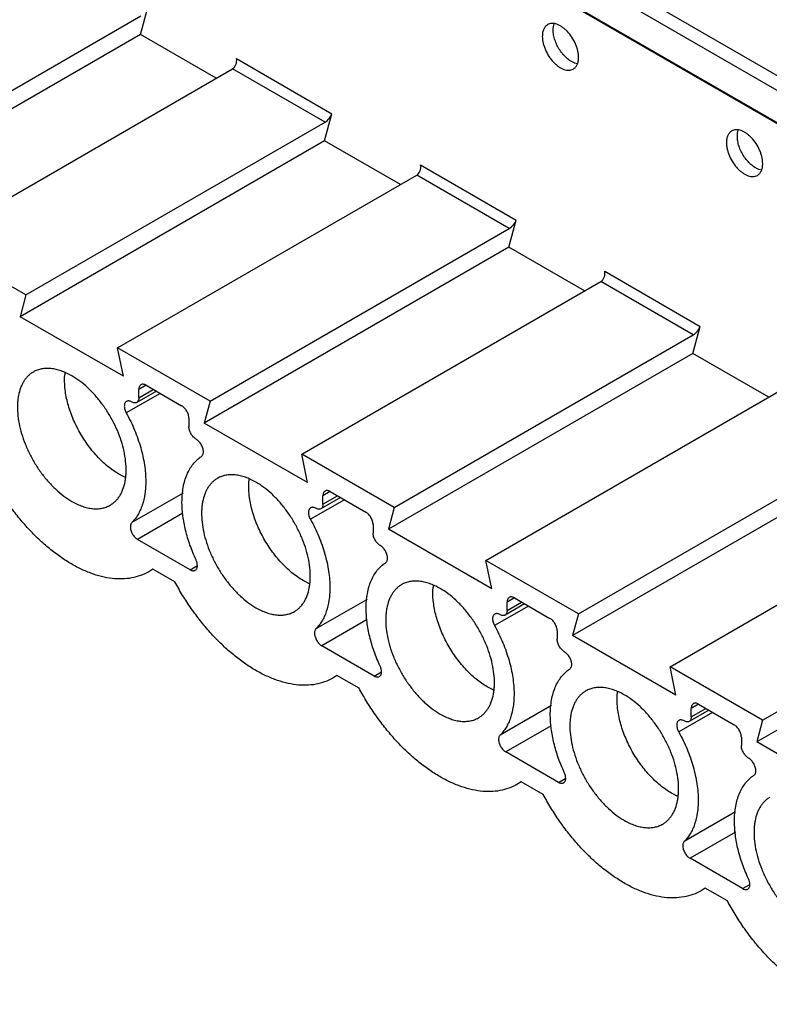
# Model space of a CAD drawing. Header units: inches. Extents: x 0 to 22, y 0 to 17.
# Tile 10 of 33: x 7.878 to 8.453, y 13.374 to 14.13. Entities that reach past the tile are written whole.
import ezdxf

# ---------------------------------------------------------------- set-up
doc = ezdxf.new("R2010")
doc.units = ezdxf.units.IN
doc.header["$LTSCALE"] = 1.21
doc.header["$MEASUREMENT"] = 0
doc.layers.get('0').update_dxf_attribs({"linetype": 'CONTINUOUS'})

msp = doc.modelspace()

# ---------------------------------------------------------------- linework, layer by layer
at = {"color": 7, "linetype": 'CONTINUOUS'}
for p, q in [((9.09427, 13.72054), (7.65222, 14.55316)), ((7.65639, 14.5395), (9.07061, 13.72295)), ((9.07061, 13.69804), (7.65639, 14.51459)), ((9.07061, 13.69723), (7.65639, 14.51378)), ((7.97028, 14.11879), (7.97587, 14.13967)), ((7.7409, 14.00047), (7.97058, 14.13308)), ((7.97028, 14.11879), (7.73643, 13.98377)), ((8.02844, 14.08521), (7.97028, 14.11879)), ((8.04402, 14.10032), (8.11729, 14.05801)), ((8.30598, 14.09633), (8.30361, 14.09695)), ((7.81129, 13.95983), (8.04096, 14.09244)), ((8.112, 14.05143), (8.04096, 14.09244)), ((8.1117, 14.03714), (8.11729, 14.05801)), ((7.88233, 13.91882), (8.112, 14.05143)), ((8.1117, 14.03714), (7.87785, 13.90212)), ((8.16986, 14.00355), (8.1117, 14.03714)), ((8.18544, 14.01866), (8.25871, 13.97636)), ((8.4474, 14.01467), (8.44503, 14.01529)), ((7.95272, 13.87818), (8.18239, 14.01078)), ((8.25342, 13.96977), (8.18239, 14.01078)), ((8.25312, 13.95548), (8.25871, 13.97636)), ((8.02375, 13.83716), (8.25342, 13.96977)), ((7.88233, 13.91882), (7.81129, 13.95983)), ((8.25312, 13.95548), (8.01927, 13.82046)), ((8.31128, 13.9219), (8.25312, 13.95548)), ((8.32686, 13.93701), (8.40013, 13.8947)), ((8.09414, 13.79652), (8.32381, 13.92913)), ((8.39484, 13.88812), (8.32381, 13.92913)), ((7.88233, 13.91882), (7.87785, 13.90212)), ((7.95719, 13.85631), (7.87785, 13.90212)), ((8.39454, 13.87383), (8.40013, 13.8947)), ((8.16517, 13.75551), (8.39484, 13.88812)), ((7.95719, 13.85631), (7.95272, 13.87818)), ((8.02375, 13.83716), (7.95272, 13.87818)), ((8.39454, 13.87383), (8.16069, 13.73881)), ((8.4527, 13.84024), (8.39454, 13.87383)), ((7.97457, 13.84948), (7.969, 13.84627)), ((7.969, 13.83984), (7.969, 13.84627)), ((7.969, 13.83984), (7.98014, 13.84627)), ((7.97457, 13.84948), (8.00189, 13.83371)), ((8.23556, 13.71487), (8.46523, 13.84748)), ((7.98543, 13.84322), (7.95936, 13.82817)), ((7.98245, 13.84494), (7.96737, 13.83624)), ((8.02375, 13.83716), (8.01927, 13.82046)), ((8.00746, 13.82407), (8.00746, 13.81764)), ((8.09861, 13.77465), (8.01927, 13.82046)), ((8.30659, 13.67385), (8.53626, 13.80646)), ((8.09861, 13.77465), (8.09414, 13.79652)), ((8.16517, 13.75551), (8.09414, 13.79652)), ((8.53596, 13.79217), (8.30211, 13.65715)), ((7.95868, 13.77865), (7.95371, 13.78117)), ((8.00297, 13.76669), (7.96355, 13.74393)), ((8.12387, 13.76328), (8.1088, 13.75458)), ((8.11599, 13.76783), (8.11043, 13.76461)), ((8.11043, 13.75819), (8.11043, 13.76461)), ((8.11043, 13.75819), (8.12156, 13.76461)), ((8.11599, 13.76783), (8.14331, 13.75206)), ((8.37698, 13.63321), (8.60665, 13.76582)), ((8.12685, 13.76156), (8.10079, 13.74651)), ((8.16517, 13.75551), (8.16069, 13.73881)), ((8.00288, 13.75122), (7.96804, 13.7311)), ((8.14888, 13.74241), (8.14888, 13.73598)), ((8.24003, 13.693), (8.16069, 13.73881)), ((8.00842, 13.70779), (7.96804, 13.7311)), ((8.44801, 13.5922), (8.67768, 13.72481)), ((8.00842, 13.70779), (8.01399, 13.71101)), ((8.30659, 13.67385), (8.23556, 13.71487)), ((8.24003, 13.693), (8.23556, 13.71487)), ((8.67738, 13.71052), (8.44354, 13.5755)), ((7.97977, 13.70826), (7.97657, 13.70622)), ((7.99669, 13.69849), (7.97977, 13.70826)), ((8.1001, 13.69699), (8.09513, 13.69952)), ((8.14439, 13.68503), (8.10497, 13.66227)), ((8.26827, 13.67991), (8.24221, 13.66486)), ((8.26529, 13.68163), (8.25022, 13.67293)), ((8.25741, 13.68617), (8.25185, 13.68296)), ((8.25185, 13.67653), (8.25185, 13.68296)), ((8.25185, 13.67653), (8.26298, 13.68296)), ((8.25742, 13.68617), (8.28473, 13.6704)), ((8.30659, 13.67385), (8.30211, 13.65715)), ((8.1443, 13.66957), (8.10946, 13.64945)), ((8.2903, 13.66076), (8.2903, 13.65433)), ((8.38146, 13.61134), (8.30211, 13.65715)), ((8.14984, 13.62614), (8.10946, 13.64945)), ((8.14984, 13.62614), (8.15541, 13.62935)), ((8.44801, 13.5922), (8.37698, 13.63321)), ((8.38146, 13.61134), (8.37698, 13.63321)), ((8.12119, 13.62661), (8.118, 13.62456)), ((8.13811, 13.61684), (8.12119, 13.62661)), ((8.24152, 13.61534), (8.23655, 13.61786)), ((8.39884, 13.60452), (8.39327, 13.60131)), ((8.39884, 13.60452), (8.42615, 13.58875)), ((8.28581, 13.60338), (8.24639, 13.58062)), ((8.40969, 13.59825), (8.38363, 13.5832)), ((8.40671, 13.59997), (8.39164, 13.59127)), ((8.39327, 13.59488), (8.39327, 13.60131)), ((8.39327, 13.59488), (8.4044, 13.60131)), ((8.44801, 13.5922), (8.44354, 13.5755)), ((8.28573, 13.58791), (8.25089, 13.56779)), ((8.43172, 13.5791), (8.43172, 13.57267)), ((8.52288, 13.52969), (8.44354, 13.5755)), ((8.29126, 13.54448), (8.25089, 13.56779)), ((8.26261, 13.54495), (8.25942, 13.54291)), ((8.27954, 13.53518), (8.26261, 13.54495)), ((8.29126, 13.54448), (8.29683, 13.5477)), ((8.38294, 13.53368), (8.37798, 13.53621)), ((8.42724, 13.52172), (8.38782, 13.49896)), ((8.42715, 13.50626), (8.39231, 13.48614)), ((8.43268, 13.46283), (8.39231, 13.48614)), ((8.40403, 13.4633), (8.40084, 13.46125)), ((8.42096, 13.45353), (8.40403, 13.4633)), ((8.43268, 13.46283), (8.43825, 13.46604))]:
    msp.add_line(p, q, dxfattribs=at)
for centre in [(7.95968, 13.85384), (8.1011, 13.77218), (8.24253, 13.69053), (8.38395, 13.60887)]:
    msp.add_arc(centre, 0.04772, 173.72637, 175.54472, dxfattribs=at)
for centre, major_axis, ratio, start_param, end_param in [((8.03985, 14.09791), (0.0013, 0.00591), 0.697896, -2.573393, -1.002596), ((8.11312, 14.0556), (0.0039, 0.00455), 0.410728, -2.279414, -0.708617), ((8.18127, 14.01625), (0.0013, 0.00591), 0.697896, -2.573393, -1.002596), ((8.25454, 13.97395), (0.0039, 0.00455), 0.410728, -2.279414, -0.708617), ((8.32269, 13.9346), (0.0013, 0.00591), 0.697896, -2.573393, -1.002596), ((8.39596, 13.89229), (0.0039, 0.00455), 0.410728, -2.279414, -0.708617)]:
    msp.add_ellipse(centre, major_axis=major_axis, ratio=ratio, start_param=start_param, end_param=end_param, dxfattribs=at)
for points, knots in [([(8.28295, 14.12642), (8.28262, 14.12623), (8.282, 14.1258), (8.28089, 14.1247), (8.27979, 14.12291), (8.27902, 14.1203), (8.27887, 14.1184), (8.27887, 14.11741)], [0, 0, 0, 0, 0.108128, 0.218287, 0.451305, 0.710842, 1, 1, 1, 1]), ([(8.30671, 14.10133), (8.30671, 14.10215), (8.3066, 14.10383), (8.30614, 14.10639), (8.3054, 14.10902), (8.30405, 14.11255), (8.30177, 14.11675), (8.29886, 14.12048), (8.29624, 14.12301), (8.29422, 14.12458), (8.29218, 14.12583), (8.29015, 14.12673), (8.28816, 14.12726), (8.28627, 14.1274), (8.2845, 14.12714), (8.28343, 14.1267), (8.28295, 14.12642)], [0, 0, 0, 0, 0.062299, 0.128752, 0.198441, 0.270446, 0.417446, 0.561674, 0.630308, 0.695421, 0.756397, 0.812865, 0.864782, 0.912585, 0.957173, 1, 1, 1, 1]), ([(8.28722, 14.12223), (8.28722, 14.12307), (8.28733, 14.1247), (8.28771, 14.12628), (8.28797, 14.12701)], [0, 0, 0, 0, 0.522245, 1, 1, 1, 1]), ([(8.30361, 14.09695), (8.30255, 14.09734), (8.30042, 14.09843), (8.29744, 14.10071), (8.29463, 14.1036), (8.29213, 14.10698), (8.29004, 14.11069), (8.28846, 14.11457), (8.28748, 14.11843), (8.28722, 14.121), (8.28722, 14.12223)], [0, 0, 0, 0, 0.106964, 0.225675, 0.353777, 0.487753, 0.623457, 0.75664, 0.883406, 1, 1, 1, 1]), ([(8.27887, 14.11741), (8.27887, 14.11659), (8.27898, 14.11491), (8.27944, 14.11235), (8.28018, 14.10972), (8.28153, 14.10619), (8.28381, 14.10199), (8.28672, 14.09826), (8.28934, 14.09573), (8.29135, 14.09416), (8.2934, 14.09291), (8.29543, 14.09201), (8.29741, 14.09148), (8.29931, 14.09134), (8.30108, 14.0916), (8.30215, 14.09204), (8.30263, 14.09232)], [0, 0, 0, 0, 0.062299, 0.128752, 0.198441, 0.270446, 0.417446, 0.561674, 0.630308, 0.695421, 0.756397, 0.812865, 0.864782, 0.912585, 0.957173, 1, 1, 1, 1]), ([(8.30263, 14.09232), (8.30295, 14.09251), (8.30357, 14.09294), (8.30469, 14.09404), (8.30579, 14.09583), (8.30655, 14.09844), (8.30671, 14.10034), (8.30671, 14.10133)], [0, 0, 0, 0, 0.108128, 0.218287, 0.451305, 0.710842, 1, 1, 1, 1]), ([(8.42437, 14.04476), (8.42404, 14.04458), (8.42342, 14.04414), (8.42231, 14.04305), (8.42121, 14.04125), (8.42044, 14.03864), (8.42029, 14.03675), (8.42029, 14.03575)], [0, 0, 0, 0, 0.108128, 0.218287, 0.451305, 0.710842, 1, 1, 1, 1]), ([(8.44813, 14.01968), (8.44813, 14.02049), (8.44802, 14.02218), (8.44756, 14.02474), (8.44682, 14.02737), (8.44547, 14.0309), (8.44319, 14.0351), (8.44028, 14.03883), (8.43766, 14.04136), (8.43565, 14.04293), (8.4336, 14.04418), (8.43157, 14.04508), (8.42958, 14.04561), (8.42769, 14.04575), (8.42592, 14.04549), (8.42485, 14.04504), (8.42437, 14.04476)], [0, 0, 0, 0, 0.062299, 0.128752, 0.198441, 0.270446, 0.417446, 0.561674, 0.630308, 0.695421, 0.756397, 0.812865, 0.864782, 0.912585, 0.957173, 1, 1, 1, 1]), ([(8.42864, 14.04057), (8.42864, 14.04142), (8.42875, 14.04304), (8.42913, 14.04463), (8.4294, 14.04535)], [0, 0, 0, 0, 0.522245, 1, 1, 1, 1]), ([(8.42029, 14.03575), (8.42029, 14.03494), (8.4204, 14.03325), (8.42086, 14.03069), (8.4216, 14.02806), (8.42295, 14.02453), (8.42523, 14.02033), (8.42814, 14.0166), (8.43076, 14.01407), (8.43277, 14.0125), (8.43482, 14.01125), (8.43685, 14.01035), (8.43884, 14.00983), (8.44073, 14.00968), (8.4425, 14.00994), (8.44357, 14.01039), (8.44405, 14.01067)], [0, 0, 0, 0, 0.062299, 0.128752, 0.198441, 0.270446, 0.417446, 0.561674, 0.630308, 0.695421, 0.756397, 0.812865, 0.864782, 0.912585, 0.957173, 1, 1, 1, 1]), ([(8.44503, 14.01529), (8.44397, 14.01568), (8.44184, 14.01678), (8.43886, 14.01905), (8.43605, 14.02194), (8.43355, 14.02533), (8.43146, 14.02904), (8.42989, 14.03292), (8.4289, 14.03678), (8.42864, 14.03934), (8.42864, 14.04057)], [0, 0, 0, 0, 0.106964, 0.225675, 0.353777, 0.487753, 0.623457, 0.75664, 0.883406, 1, 1, 1, 1]), ([(8.44405, 14.01067), (8.44438, 14.01085), (8.445, 14.01129), (8.44611, 14.01238), (8.44721, 14.01418), (8.44798, 14.01679), (8.44813, 14.01868), (8.44813, 14.01968)], [0, 0, 0, 0, 0.108128, 0.218287, 0.451305, 0.710842, 1, 1, 1, 1]), ([(7.91752, 13.85671), (7.91619, 13.85748), (7.91353, 13.85887), (7.90948, 13.86053), (7.90549, 13.86169), (7.90162, 13.86234), (7.89789, 13.86247), (7.89434, 13.86208), (7.89102, 13.86116), (7.88896, 13.86019), (7.88799, 13.85963)], [0, 0, 0, 0, 0.148405, 0.289406, 0.422759, 0.548692, 0.668026, 0.781938, 0.891986, 1, 1, 1, 1]), ([(7.88799, 13.85963), (7.88727, 13.85922), (7.88586, 13.85828), (7.88393, 13.8566), (7.88218, 13.85467), (7.88063, 13.85248), (7.87929, 13.85006), (7.87774, 13.84646), (7.87666, 13.84249), (7.87603, 13.83828), (7.87568, 13.83368), (7.87584, 13.82759), (7.87691, 13.82), (7.87885, 13.81218), (7.88161, 13.80428), (7.88514, 13.79646), (7.88937, 13.78891), (7.89419, 13.78177), (7.89951, 13.7752), (7.90522, 13.76934), (7.91119, 13.76432), (7.9154, 13.7615), (7.91752, 13.76028)], [0, 0, 0, 0, 0.021329, 0.042886, 0.064887, 0.087527, 0.110975, 0.135358, 0.18725, 0.214911, 0.243716, 0.304655, 0.369732, 0.438322, 0.509598, 0.582614, 0.656341, 0.729718, 0.801681, 0.871275, 0.937662, 1, 1, 1, 1]), ([(7.95371, 13.78117), (7.95224, 13.78202), (7.94929, 13.78391), (7.9435, 13.78831), (7.93659, 13.79493), (7.92916, 13.80415), (7.92381, 13.81271), (7.92014, 13.81994), (7.91775, 13.82547), (7.91574, 13.83104), (7.91364, 13.83832), (7.91202, 13.84714), (7.91185, 13.8542), (7.91211, 13.85754)], [0, 0, 0, 0, 0.056295, 0.11534, 0.240102, 0.371344, 0.505619, 0.572725, 0.639156, 0.704448, 0.768173, 0.889272, 1, 1, 1, 1]), ([(7.94705, 13.75735), (7.94778, 13.75777), (7.94918, 13.75871), (7.95111, 13.76038), (7.95286, 13.76232), (7.95441, 13.7645), (7.95576, 13.76692), (7.95731, 13.77053), (7.95838, 13.77449), (7.95901, 13.7787), (7.95936, 13.7833), (7.95921, 13.7894), (7.95813, 13.79698), (7.95619, 13.80481), (7.95343, 13.81271), (7.9499, 13.82052), (7.94568, 13.82808), (7.94085, 13.83522), (7.93553, 13.84178), (7.92983, 13.84764), (7.92386, 13.85267), (7.91964, 13.85548), (7.91752, 13.85671)], [0, 0, 0, 0, 0.021329, 0.042886, 0.064887, 0.087527, 0.110975, 0.135358, 0.18725, 0.214911, 0.243716, 0.304655, 0.369732, 0.438322, 0.509598, 0.582614, 0.656341, 0.729718, 0.801681, 0.871275, 0.937662, 1, 1, 1, 1]), ([(7.97064, 13.84987), (7.97038, 13.84972), (7.96989, 13.84932), (7.96937, 13.84847), (7.96907, 13.84743), (7.969, 13.84667), (7.969, 13.84627)], [0, 0, 0, 0, 0.217643, 0.450922, 0.710833, 1, 1, 1, 1]), ([(7.97457, 13.84948), (7.97423, 13.84968), (7.97354, 13.85001), (7.97248, 13.85027), (7.97149, 13.85024), (7.97089, 13.85002), (7.97064, 13.84987)], [0, 0, 0, 0, 0.289172, 0.549085, 0.782362, 1, 1, 1, 1]), ([(7.969, 13.83984), (7.969, 13.83944), (7.96894, 13.83868), (7.96864, 13.83764), (7.96812, 13.8368), (7.96763, 13.83639), (7.96737, 13.83624)], [0, 0, 0, 0, 0.289167, 0.549078, 0.782357, 1, 1, 1, 1]), ([(7.9595, 13.83702), (7.95924, 13.83687), (7.95875, 13.83646), (7.95824, 13.83561), (7.95793, 13.83457), (7.95787, 13.83381), (7.95787, 13.83341)], [0, 0, 0, 0, 0.217643, 0.450922, 0.710833, 1, 1, 1, 1]), ([(7.95787, 13.83341), (7.95787, 13.83299), (7.95794, 13.83212), (7.95834, 13.83033), (7.9589, 13.82901), (7.95936, 13.82817)], [0, 0, 0, 0, 0.228747, 0.475082, 1, 1, 1, 1]), ([(7.96344, 13.83663), (7.96309, 13.83683), (7.9624, 13.83715), (7.96135, 13.83741), (7.96036, 13.83738), (7.95976, 13.83717), (7.9595, 13.83702)], [0, 0, 0, 0, 0.289172, 0.549085, 0.782362, 1, 1, 1, 1]), ([(7.96737, 13.83624), (7.96711, 13.83609), (7.96652, 13.83587), (7.96553, 13.83584), (7.96447, 13.8361), (7.96378, 13.83643), (7.96344, 13.83663)], [0, 0, 0, 0, 0.217638, 0.450915, 0.710828, 1, 1, 1, 1]), ([(8.00746, 13.82407), (8.00746, 13.82451), (8.00738, 13.82542), (8.00706, 13.8268), (8.00654, 13.8282), (8.00585, 13.82957), (8.00502, 13.83085), (8.00406, 13.83199), (8.00302, 13.83296), (8.00227, 13.83349), (8.00189, 13.83371)], [0, 0, 0, 0, 0.113958, 0.237342, 0.367058, 0.499994, 0.63293, 0.762649, 0.886037, 1, 1, 1, 1]), ([(7.95936, 13.82817), (7.96055, 13.82602), (7.96279, 13.82167), (7.96674, 13.81287), (7.97064, 13.8018), (7.97313, 13.79062), (7.97414, 13.78195), (7.97431, 13.77776), (7.97431, 13.7757)], [0, 0, 0, 0, 0.133553, 0.266269, 0.525274, 0.771343, 0.888172, 1, 1, 1, 1]), ([(8.01303, 13.80799), (8.01265, 13.80821), (8.01189, 13.80874), (8.01086, 13.80971), (8.0099, 13.81086), (8.00906, 13.81214), (8.00838, 13.8135), (8.00786, 13.8149), (8.00754, 13.81628), (8.00746, 13.8172), (8.00746, 13.81764)], [0, 0, 0, 0, 0.113963, 0.237351, 0.36707, 0.500006, 0.632942, 0.762658, 0.886042, 1, 1, 1, 1]), ([(8.01859, 13.79835), (8.01859, 13.79879), (8.01851, 13.79971), (8.01819, 13.80109), (8.01768, 13.80249), (8.01699, 13.80385), (8.01615, 13.80513), (8.0152, 13.80628), (8.01416, 13.80725), (8.01341, 13.80777), (8.01303, 13.80799)], [0, 0, 0, 0, 0.113958, 0.237342, 0.367058, 0.499994, 0.63293, 0.762649, 0.886037, 1, 1, 1, 1]), ([(8.00215, 13.75963), (8.00215, 13.76159), (8.0023, 13.76541), (8.00302, 13.77097), (8.00422, 13.77615), (8.0059, 13.78091), (8.00803, 13.7852), (8.01062, 13.78899), (8.01362, 13.79224), (8.01591, 13.79404), (8.0171, 13.79483)], [0, 0, 0, 0, 0.147634, 0.288229, 0.421536, 0.547731, 0.667539, 0.781996, 0.892345, 1, 1, 1, 1]), ([(8.0171, 13.79483), (8.01734, 13.79499), (8.01779, 13.79541), (8.01826, 13.79623), (8.01854, 13.79724), (8.01859, 13.79797), (8.01859, 13.79835)], [0, 0, 0, 0, 0.21775, 0.451916, 0.71151, 1, 1, 1, 1]), ([(7.97658, 13.70621), (7.97457, 13.70505), (7.9703, 13.70307), (7.96338, 13.70122), (7.956, 13.7005), (7.94823, 13.7009), (7.94017, 13.70242), (7.93188, 13.70503), (7.92346, 13.70871), (7.91498, 13.7134), (7.90653, 13.71907), (7.8982, 13.72566), (7.89007, 13.73309), (7.88222, 13.7413), (7.87473, 13.7502), (7.86767, 13.75969), (7.86114, 13.76969), (7.85716, 13.77662), (7.85527, 13.78015)], [0, 0, 0, 0, 0.044693, 0.090296, 0.137595, 0.187271, 0.239818, 0.295531, 0.354545, 0.416843, 0.482293, 0.550656, 0.621611, 0.694758, 0.769657, 0.845858, 0.922855, 1, 1, 1, 1]), ([(8.05894, 13.77505), (8.05761, 13.77582), (8.05495, 13.77721), (8.0509, 13.77887), (8.04691, 13.78004), (8.04304, 13.78069), (8.03931, 13.78082), (8.03576, 13.78042), (8.03244, 13.7795), (8.03038, 13.77854), (8.02941, 13.77798)], [0, 0, 0, 0, 0.148405, 0.289406, 0.422759, 0.548692, 0.668026, 0.781938, 0.891986, 1, 1, 1, 1]), ([(7.97431, 13.7757), (7.97431, 13.77404), (7.9742, 13.77079), (7.97354, 13.7646), (7.9722, 13.75876), (7.97011, 13.75346), (7.96826, 13.7499), (7.96609, 13.7467), (7.96443, 13.7448), (7.96355, 13.74393)], [0, 0, 0, 0, 0.144622, 0.283436, 0.54278, 0.663986, 0.780138, 0.891888, 1, 1, 1, 1]), ([(8.02941, 13.77798), (8.02869, 13.77756), (8.02728, 13.77662), (8.02535, 13.77495), (8.02361, 13.77301), (8.02206, 13.77083), (8.02071, 13.76841), (8.01916, 13.7648), (8.01808, 13.76084), (8.01745, 13.75663), (8.0171, 13.75203), (8.01726, 13.74593), (8.01833, 13.73835), (8.02027, 13.73052), (8.02303, 13.72262), (8.02657, 13.71481), (8.03079, 13.70725), (8.03561, 13.70011), (8.04093, 13.69355), (8.04664, 13.68769), (8.05261, 13.68266), (8.05682, 13.67984), (8.05894, 13.67862)], [0, 0, 0, 0, 0.021329, 0.042886, 0.064887, 0.087527, 0.110975, 0.135358, 0.18725, 0.214911, 0.243716, 0.304655, 0.369732, 0.438322, 0.509598, 0.582614, 0.656341, 0.729718, 0.801681, 0.871275, 0.937662, 1, 1, 1, 1]), ([(8.09513, 13.69952), (8.09366, 13.70037), (8.09071, 13.70225), (8.08492, 13.70666), (8.07801, 13.71327), (8.07058, 13.72249), (8.06523, 13.73106), (8.06157, 13.73829), (8.05917, 13.74382), (8.05716, 13.74938), (8.05506, 13.75666), (8.05344, 13.76549), (8.05327, 13.77255), (8.05353, 13.77589)], [0, 0, 0, 0, 0.056295, 0.11534, 0.240102, 0.371344, 0.505619, 0.572725, 0.639156, 0.704448, 0.768173, 0.889272, 1, 1, 1, 1]), ([(8.08847, 13.6757), (8.0892, 13.67611), (8.0906, 13.67705), (8.09253, 13.67873), (8.09428, 13.68066), (8.09583, 13.68285), (8.09718, 13.68527), (8.09873, 13.68887), (8.0998, 13.69284), (8.10043, 13.69705), (8.10078, 13.70165), (8.10063, 13.70774), (8.09956, 13.71533), (8.09761, 13.72315), (8.09485, 13.73105), (8.09132, 13.73887), (8.0871, 13.74642), (8.08227, 13.75356), (8.07695, 13.76013), (8.07125, 13.76599), (8.06528, 13.77101), (8.06106, 13.77383), (8.05894, 13.77505)], [0, 0, 0, 0, 0.021329, 0.042886, 0.064887, 0.087527, 0.110975, 0.135358, 0.18725, 0.214911, 0.243716, 0.304655, 0.369732, 0.438322, 0.509598, 0.582614, 0.656341, 0.729718, 0.801681, 0.871275, 0.937662, 1, 1, 1, 1]), ([(8.11206, 13.76822), (8.1118, 13.76807), (8.11131, 13.76766), (8.11079, 13.76681), (8.11049, 13.76577), (8.11043, 13.76501), (8.11043, 13.76461)], [0, 0, 0, 0, 0.217643, 0.450922, 0.710833, 1, 1, 1, 1]), ([(8.11599, 13.76783), (8.11565, 13.76803), (8.11496, 13.76835), (8.11391, 13.76861), (8.11291, 13.76859), (8.11232, 13.76837), (8.11206, 13.76822)], [0, 0, 0, 0, 0.289172, 0.549085, 0.782362, 1, 1, 1, 1]), ([(7.91752, 13.76028), (7.91885, 13.75951), (7.92151, 13.75812), (7.92557, 13.75646), (7.92955, 13.75529), (7.93343, 13.75464), (7.93715, 13.75451), (7.9407, 13.75491), (7.94403, 13.75583), (7.94608, 13.75679), (7.94705, 13.75735)], [0, 0, 0, 0, 0.148405, 0.289406, 0.422759, 0.548692, 0.668026, 0.781938, 0.891986, 1, 1, 1, 1]), ([(8.01291, 13.71543), (8.0112, 13.71912), (8.00816, 13.72654), (8.00476, 13.73782), (8.00266, 13.74885), (8.00215, 13.75611), (8.00215, 13.75963)], [0, 0, 0, 0, 0.266441, 0.524396, 0.769953, 1, 1, 1, 1]), ([(8.10486, 13.75497), (8.10451, 13.75517), (8.10383, 13.7555), (8.10277, 13.75575), (8.10178, 13.75573), (8.10118, 13.75551), (8.10092, 13.75536)], [0, 0, 0, 0, 0.289172, 0.549085, 0.782362, 1, 1, 1, 1]), ([(8.11043, 13.75819), (8.11043, 13.75779), (8.11036, 13.75703), (8.11006, 13.75599), (8.10954, 13.75514), (8.10905, 13.75473), (8.1088, 13.75458)], [0, 0, 0, 0, 0.289167, 0.549078, 0.782357, 1, 1, 1, 1]), ([(8.10092, 13.75536), (8.10066, 13.75521), (8.10018, 13.7548), (8.09966, 13.75396), (8.09935, 13.75291), (8.09929, 13.75216), (8.09929, 13.75176)], [0, 0, 0, 0, 0.217643, 0.450922, 0.710833, 1, 1, 1, 1]), ([(8.09929, 13.75176), (8.09929, 13.75134), (8.09936, 13.75047), (8.09976, 13.74867), (8.10032, 13.74735), (8.10079, 13.74651)], [0, 0, 0, 0, 0.228747, 0.475082, 1, 1, 1, 1]), ([(8.1088, 13.75458), (8.10854, 13.75443), (8.10794, 13.75422), (8.10695, 13.75419), (8.10589, 13.75445), (8.1052, 13.75477), (8.10486, 13.75497)], [0, 0, 0, 0, 0.217638, 0.450915, 0.710828, 1, 1, 1, 1]), ([(8.14888, 13.74241), (8.14888, 13.74285), (8.1488, 13.74377), (8.14848, 13.74515), (8.14796, 13.74655), (8.14727, 13.74791), (8.14644, 13.74919), (8.14548, 13.75034), (8.14444, 13.75131), (8.14369, 13.75184), (8.14331, 13.75206)], [0, 0, 0, 0, 0.113958, 0.237342, 0.367058, 0.499994, 0.63293, 0.762649, 0.886037, 1, 1, 1, 1]), ([(7.96355, 13.74393), (7.96337, 13.74375), (7.96305, 13.74333), (7.96272, 13.74257), (7.96252, 13.7417), (7.96248, 13.74107), (7.96248, 13.74075)], [0, 0, 0, 0, 0.219652, 0.456899, 0.71649, 1, 1, 1, 1]), ([(7.96248, 13.74075), (7.96248, 13.74031), (7.96256, 13.73939), (7.96288, 13.73801), (7.96339, 13.73661), (7.96408, 13.73525), (7.96492, 13.73397), (7.96587, 13.73282), (7.96691, 13.73185), (7.96766, 13.73132), (7.96804, 13.7311)], [0, 0, 0, 0, 0.113958, 0.237342, 0.367058, 0.499994, 0.63293, 0.762649, 0.886037, 1, 1, 1, 1]), ([(8.10079, 13.74651), (8.10197, 13.74436), (8.10421, 13.74002), (8.10816, 13.73121), (8.11206, 13.72014), (8.11455, 13.70896), (8.11556, 13.7003), (8.11573, 13.6961), (8.11573, 13.69405)], [0, 0, 0, 0, 0.133553, 0.266269, 0.525274, 0.771343, 0.888172, 1, 1, 1, 1]), ([(8.15445, 13.72634), (8.15407, 13.72656), (8.15332, 13.72709), (8.15228, 13.72806), (8.15132, 13.7292), (8.15049, 13.73048), (8.1498, 13.73185), (8.14928, 13.73325), (8.14896, 13.73463), (8.14888, 13.73554), (8.14888, 13.73598)], [0, 0, 0, 0, 0.113963, 0.237351, 0.36707, 0.500006, 0.632942, 0.762658, 0.886042, 1, 1, 1, 1]), ([(8.16002, 13.7167), (8.16002, 13.71714), (8.15993, 13.71805), (8.15961, 13.71943), (8.1591, 13.72083), (8.15841, 13.7222), (8.15757, 13.72348), (8.15662, 13.72462), (8.15558, 13.72559), (8.15483, 13.72612), (8.15445, 13.72634)], [0, 0, 0, 0, 0.113958, 0.237342, 0.367058, 0.499994, 0.63293, 0.762649, 0.886037, 1, 1, 1, 1]), ([(8.01236, 13.7074), (8.01262, 13.70755), (8.0131, 13.70796), (8.01362, 13.70881), (8.01393, 13.70985), (8.01399, 13.71061), (8.01399, 13.71101)], [0, 0, 0, 0, 0.217643, 0.450922, 0.710833, 1, 1, 1, 1]), ([(8.01399, 13.71101), (8.01399, 13.71173), (8.01377, 13.71326), (8.01325, 13.7147), (8.01291, 13.71543)], [0, 0, 0, 0, 0.475462, 1, 1, 1, 1]), ([(8.14357, 13.67797), (8.14357, 13.67993), (8.14373, 13.68376), (8.14444, 13.68931), (8.14564, 13.6945), (8.14732, 13.69925), (8.14945, 13.70355), (8.15204, 13.70734), (8.15504, 13.71059), (8.15733, 13.71239), (8.15852, 13.71318)], [0, 0, 0, 0, 0.147634, 0.288229, 0.421536, 0.547731, 0.667539, 0.781996, 0.892345, 1, 1, 1, 1]), ([(8.15852, 13.71318), (8.15876, 13.71333), (8.15921, 13.71375), (8.15968, 13.71458), (8.15996, 13.71559), (8.16002, 13.71631), (8.16002, 13.7167)], [0, 0, 0, 0, 0.21775, 0.451916, 0.71151, 1, 1, 1, 1]), ([(8.00842, 13.70779), (8.00876, 13.70759), (8.00945, 13.70727), (8.01051, 13.70701), (8.0115, 13.70704), (8.0121, 13.70725), (8.01236, 13.7074)], [0, 0, 0, 0, 0.289172, 0.549085, 0.782362, 1, 1, 1, 1]), ([(8.118, 13.62455), (8.11599, 13.6234), (8.11172, 13.62141), (8.1048, 13.61956), (8.09742, 13.61884), (8.08966, 13.61925), (8.08159, 13.62077), (8.07331, 13.62338), (8.06488, 13.62705), (8.0564, 13.63175), (8.04796, 13.63742), (8.03962, 13.644), (8.03149, 13.65144), (8.02364, 13.65965), (8.01615, 13.66854), (8.0091, 13.67804), (8.00256, 13.68803), (7.99858, 13.69497), (7.99669, 13.69849)], [0, 0, 0, 0, 0.044693, 0.090296, 0.137595, 0.187271, 0.239818, 0.295531, 0.354545, 0.416843, 0.482293, 0.550656, 0.621611, 0.694758, 0.769657, 0.845858, 0.922855, 1, 1, 1, 1]), ([(8.17083, 13.69632), (8.17011, 13.69591), (8.1687, 13.69497), (8.16677, 13.69329), (8.16503, 13.69136), (8.16348, 13.68917), (8.16213, 13.68675), (8.16058, 13.68315), (8.15951, 13.67918), (8.15888, 13.67497), (8.15852, 13.67037), (8.15868, 13.66428), (8.15975, 13.65669), (8.16169, 13.64887), (8.16446, 13.64097), (8.16799, 13.63315), (8.17221, 13.6256), (8.17703, 13.61846), (8.18235, 13.61189), (8.18806, 13.60603), (8.19403, 13.60101), (8.19824, 13.59819), (8.20036, 13.59697)], [0, 0, 0, 0, 0.021329, 0.042886, 0.064887, 0.087527, 0.110975, 0.135358, 0.18725, 0.214911, 0.243716, 0.304655, 0.369732, 0.438322, 0.509598, 0.582614, 0.656341, 0.729718, 0.801681, 0.871275, 0.937662, 1, 1, 1, 1]), ([(8.20036, 13.6934), (8.19903, 13.69417), (8.19637, 13.69556), (8.19232, 13.69722), (8.18833, 13.69838), (8.18446, 13.69903), (8.18073, 13.69916), (8.17719, 13.69877), (8.17386, 13.69785), (8.1718, 13.69688), (8.17083, 13.69632)], [0, 0, 0, 0, 0.148405, 0.289406, 0.422759, 0.548692, 0.668026, 0.781938, 0.891986, 1, 1, 1, 1]), ([(8.11573, 13.69405), (8.11573, 13.69239), (8.11562, 13.68914), (8.11496, 13.68295), (8.11362, 13.67711), (8.11153, 13.6718), (8.10968, 13.66824), (8.10752, 13.66505), (8.10585, 13.66315), (8.10497, 13.66227)], [0, 0, 0, 0, 0.144622, 0.283436, 0.54278, 0.663986, 0.780138, 0.891888, 1, 1, 1, 1]), ([(8.23655, 13.61786), (8.23508, 13.61871), (8.23213, 13.6206), (8.22635, 13.625), (8.21943, 13.63162), (8.212, 13.64084), (8.20665, 13.6494), (8.20299, 13.65663), (8.20059, 13.66216), (8.19858, 13.66773), (8.19648, 13.67501), (8.19486, 13.68383), (8.19469, 13.69089), (8.19495, 13.69423)], [0, 0, 0, 0, 0.056295, 0.11534, 0.240102, 0.371344, 0.505619, 0.572725, 0.639156, 0.704448, 0.768173, 0.889272, 1, 1, 1, 1]), ([(8.22989, 13.59404), (8.23062, 13.59446), (8.23202, 13.5954), (8.23395, 13.59707), (8.2357, 13.59901), (8.23725, 13.60119), (8.2386, 13.60361), (8.24015, 13.60722), (8.24122, 13.61118), (8.24185, 13.61539), (8.24221, 13.61999), (8.24205, 13.62609), (8.24098, 13.63367), (8.23904, 13.6415), (8.23627, 13.6494), (8.23274, 13.65721), (8.22852, 13.66477), (8.2237, 13.67191), (8.21838, 13.67847), (8.21267, 13.68433), (8.2067, 13.68936), (8.20248, 13.69218), (8.20036, 13.6934)], [0, 0, 0, 0, 0.021329, 0.042886, 0.064887, 0.087527, 0.110975, 0.135358, 0.18725, 0.214911, 0.243716, 0.304655, 0.369732, 0.438322, 0.509598, 0.582614, 0.656341, 0.729718, 0.801681, 0.871275, 0.937662, 1, 1, 1, 1]), ([(8.25348, 13.68656), (8.25322, 13.68641), (8.25273, 13.68601), (8.25221, 13.68516), (8.25191, 13.68412), (8.25185, 13.68336), (8.25185, 13.68296)], [0, 0, 0, 0, 0.217643, 0.450922, 0.710833, 1, 1, 1, 1]), ([(8.25742, 13.68617), (8.25707, 13.68637), (8.25638, 13.6867), (8.25533, 13.68696), (8.25433, 13.68693), (8.25374, 13.68671), (8.25348, 13.68656)], [0, 0, 0, 0, 0.289172, 0.549085, 0.782362, 1, 1, 1, 1]), ([(8.05894, 13.67862), (8.06027, 13.67785), (8.06293, 13.67646), (8.06699, 13.6748), (8.07097, 13.67364), (8.07485, 13.67299), (8.07858, 13.67286), (8.08212, 13.67325), (8.08545, 13.67417), (8.0875, 13.67514), (8.08847, 13.6757)], [0, 0, 0, 0, 0.148405, 0.289406, 0.422759, 0.548692, 0.668026, 0.781938, 0.891986, 1, 1, 1, 1]), ([(8.15433, 13.63377), (8.15262, 13.63746), (8.14958, 13.64489), (8.14618, 13.65616), (8.14409, 13.66719), (8.14357, 13.67446), (8.14357, 13.67797)], [0, 0, 0, 0, 0.266441, 0.524396, 0.769953, 1, 1, 1, 1]), ([(8.24234, 13.67371), (8.24208, 13.67356), (8.2416, 13.67315), (8.24108, 13.6723), (8.24077, 13.67126), (8.24071, 13.6705), (8.24071, 13.6701)], [0, 0, 0, 0, 0.217643, 0.450922, 0.710833, 1, 1, 1, 1]), ([(8.24628, 13.67332), (8.24593, 13.67352), (8.24525, 13.67384), (8.24419, 13.6741), (8.2432, 13.67407), (8.2426, 13.67386), (8.24234, 13.67371)], [0, 0, 0, 0, 0.289172, 0.549085, 0.782362, 1, 1, 1, 1]), ([(8.25022, 13.67293), (8.24996, 13.67278), (8.24936, 13.67256), (8.24837, 13.67253), (8.24731, 13.67279), (8.24662, 13.67312), (8.24628, 13.67332)], [0, 0, 0, 0, 0.217638, 0.450915, 0.710828, 1, 1, 1, 1]), ([(8.25185, 13.67653), (8.25185, 13.67613), (8.25179, 13.67537), (8.25148, 13.67433), (8.25096, 13.67349), (8.25048, 13.67308), (8.25022, 13.67293)], [0, 0, 0, 0, 0.289167, 0.549078, 0.782357, 1, 1, 1, 1]), ([(8.24071, 13.6701), (8.24071, 13.66968), (8.24079, 13.66881), (8.24118, 13.66702), (8.24174, 13.6657), (8.24221, 13.66486)], [0, 0, 0, 0, 0.228747, 0.475082, 1, 1, 1, 1]), ([(8.24221, 13.66486), (8.24339, 13.66271), (8.24563, 13.65836), (8.24958, 13.64956), (8.25349, 13.63849), (8.25598, 13.62731), (8.25698, 13.61865), (8.25715, 13.61445), (8.25715, 13.61239)], [0, 0, 0, 0, 0.133553, 0.266269, 0.525274, 0.771343, 0.888172, 1, 1, 1, 1]), ([(8.2903, 13.66076), (8.2903, 13.6612), (8.29022, 13.66211), (8.2899, 13.66349), (8.28938, 13.66489), (8.2887, 13.66626), (8.28786, 13.66754), (8.2869, 13.66868), (8.28587, 13.66965), (8.28511, 13.67018), (8.28473, 13.6704)], [0, 0, 0, 0, 0.113958, 0.237342, 0.367058, 0.499994, 0.63293, 0.762649, 0.886037, 1, 1, 1, 1]), ([(8.10497, 13.66227), (8.1048, 13.66209), (8.10447, 13.66167), (8.10414, 13.66092), (8.10394, 13.66004), (8.1039, 13.65942), (8.1039, 13.65909)], [0, 0, 0, 0, 0.219652, 0.456899, 0.71649, 1, 1, 1, 1]), ([(8.1039, 13.65909), (8.1039, 13.65865), (8.10398, 13.65774), (8.1043, 13.65636), (8.10481, 13.65496), (8.1055, 13.65359), (8.10634, 13.65231), (8.10729, 13.65117), (8.10833, 13.6502), (8.10908, 13.64967), (8.10946, 13.64945)], [0, 0, 0, 0, 0.113958, 0.237342, 0.367058, 0.499994, 0.63293, 0.762649, 0.886037, 1, 1, 1, 1]), ([(8.29587, 13.64468), (8.29549, 13.6449), (8.29474, 13.64543), (8.2937, 13.6464), (8.29274, 13.64755), (8.29191, 13.64883), (8.29122, 13.65019), (8.2907, 13.65159), (8.29038, 13.65297), (8.2903, 13.65389), (8.2903, 13.65433)], [0, 0, 0, 0, 0.113963, 0.237351, 0.36707, 0.500006, 0.632942, 0.762658, 0.886042, 1, 1, 1, 1]), ([(8.30144, 13.63504), (8.30144, 13.63548), (8.30136, 13.6364), (8.30104, 13.63778), (8.30052, 13.63918), (8.29983, 13.64054), (8.29899, 13.64182), (8.29804, 13.64297), (8.297, 13.64394), (8.29625, 13.64446), (8.29587, 13.64468)], [0, 0, 0, 0, 0.113958, 0.237342, 0.367058, 0.499994, 0.63293, 0.762649, 0.886037, 1, 1, 1, 1]), ([(8.29994, 13.63152), (8.30018, 13.63168), (8.30063, 13.6321), (8.3011, 13.63293), (8.30138, 13.63393), (8.30144, 13.63466), (8.30144, 13.63504)], [0, 0, 0, 0, 0.21775, 0.451916, 0.71151, 1, 1, 1, 1]), ([(8.15378, 13.62575), (8.15404, 13.6259), (8.15452, 13.62631), (8.15504, 13.62715), (8.15535, 13.62819), (8.15541, 13.62895), (8.15541, 13.62935)], [0, 0, 0, 0, 0.217643, 0.450922, 0.710833, 1, 1, 1, 1]), ([(8.15541, 13.62935), (8.15541, 13.63008), (8.15519, 13.6316), (8.15467, 13.63305), (8.15433, 13.63377)], [0, 0, 0, 0, 0.475462, 1, 1, 1, 1]), ([(8.28499, 13.59632), (8.28499, 13.59828), (8.28515, 13.6021), (8.28587, 13.60766), (8.28706, 13.61284), (8.28874, 13.6176), (8.29087, 13.62189), (8.29346, 13.62568), (8.29647, 13.62893), (8.29875, 13.63073), (8.29994, 13.63152)], [0, 0, 0, 0, 0.147634, 0.288229, 0.421536, 0.547731, 0.667539, 0.781996, 0.892345, 1, 1, 1, 1]), ([(8.14984, 13.62614), (8.15019, 13.62594), (8.15087, 13.62561), (8.15193, 13.62535), (8.15292, 13.62538), (8.15352, 13.6256), (8.15378, 13.62575)], [0, 0, 0, 0, 0.289172, 0.549085, 0.782362, 1, 1, 1, 1]), ([(8.25942, 13.5429), (8.25742, 13.54174), (8.25315, 13.53976), (8.24623, 13.53791), (8.23884, 13.53719), (8.23108, 13.53759), (8.22301, 13.53911), (8.21473, 13.54172), (8.2063, 13.5454), (8.19783, 13.55009), (8.18938, 13.55576), (8.18104, 13.56235), (8.17291, 13.56978), (8.16506, 13.57799), (8.15757, 13.58689), (8.15052, 13.59638), (8.14398, 13.60638), (8.14, 13.61331), (8.13811, 13.61684)], [0, 0, 0, 0, 0.044693, 0.090296, 0.137595, 0.187271, 0.239818, 0.295531, 0.354545, 0.416843, 0.482293, 0.550656, 0.621611, 0.694758, 0.769657, 0.845858, 0.922855, 1, 1, 1, 1]), ([(8.25715, 13.61239), (8.25715, 13.61073), (8.25705, 13.60748), (8.25638, 13.60129), (8.25504, 13.59545), (8.25296, 13.59015), (8.2511, 13.58659), (8.24894, 13.58339), (8.24727, 13.58149), (8.24639, 13.58062)], [0, 0, 0, 0, 0.144622, 0.283436, 0.54278, 0.663986, 0.780138, 0.891888, 1, 1, 1, 1]), ([(8.31226, 13.61467), (8.31153, 13.61425), (8.31012, 13.61331), (8.30819, 13.61164), (8.30645, 13.6097), (8.3049, 13.60752), (8.30355, 13.6051), (8.302, 13.60149), (8.30093, 13.59753), (8.3003, 13.59332), (8.29994, 13.58872), (8.3001, 13.58262), (8.30117, 13.57504), (8.30311, 13.56721), (8.30588, 13.55931), (8.30941, 13.5515), (8.31363, 13.54394), (8.31845, 13.5368), (8.32377, 13.53024), (8.32948, 13.52438), (8.33545, 13.51935), (8.33966, 13.51654), (8.34179, 13.51531)], [0, 0, 0, 0, 0.021329, 0.042886, 0.064887, 0.087527, 0.110975, 0.135358, 0.18725, 0.214911, 0.243716, 0.304655, 0.369732, 0.438322, 0.509598, 0.582614, 0.656341, 0.729718, 0.801681, 0.871275, 0.937662, 1, 1, 1, 1]), ([(8.34179, 13.61174), (8.34045, 13.61251), (8.3378, 13.6139), (8.33374, 13.61556), (8.32975, 13.61673), (8.32588, 13.61738), (8.32215, 13.61751), (8.31861, 13.61711), (8.31528, 13.61619), (8.31322, 13.61523), (8.31226, 13.61467)], [0, 0, 0, 0, 0.148405, 0.289406, 0.422759, 0.548692, 0.668026, 0.781938, 0.891986, 1, 1, 1, 1]), ([(8.37798, 13.53621), (8.3765, 13.53706), (8.37356, 13.53894), (8.36777, 13.54335), (8.36085, 13.54996), (8.35342, 13.55918), (8.34807, 13.56775), (8.34441, 13.57498), (8.34202, 13.58051), (8.34001, 13.58607), (8.3379, 13.59335), (8.33628, 13.60218), (8.33611, 13.60924), (8.33637, 13.61258)], [0, 0, 0, 0, 0.056295, 0.11534, 0.240102, 0.371344, 0.505619, 0.572725, 0.639156, 0.704448, 0.768173, 0.889272, 1, 1, 1, 1]), ([(8.37131, 13.51239), (8.37204, 13.5128), (8.37345, 13.51374), (8.37538, 13.51542), (8.37712, 13.51735), (8.37867, 13.51954), (8.38002, 13.52196), (8.38157, 13.52556), (8.38264, 13.52953), (8.38327, 13.53374), (8.38363, 13.53834), (8.38347, 13.54443), (8.3824, 13.55202), (8.38046, 13.55984), (8.37769, 13.56774), (8.37416, 13.57556), (8.36994, 13.58311), (8.36512, 13.59025), (8.3598, 13.59682), (8.35409, 13.60268), (8.34812, 13.6077), (8.34391, 13.61052), (8.34179, 13.61174)], [0, 0, 0, 0, 0.021329, 0.042886, 0.064887, 0.087527, 0.110975, 0.135358, 0.18725, 0.214911, 0.243716, 0.304655, 0.369732, 0.438322, 0.509598, 0.582614, 0.656341, 0.729718, 0.801681, 0.871275, 0.937662, 1, 1, 1, 1]), ([(8.3949, 13.60491), (8.39464, 13.60476), (8.39415, 13.60435), (8.39364, 13.6035), (8.39333, 13.60246), (8.39327, 13.6017), (8.39327, 13.60131)], [0, 0, 0, 0, 0.217643, 0.450922, 0.710833, 1, 1, 1, 1]), ([(8.39884, 13.60452), (8.39849, 13.60472), (8.3978, 13.60504), (8.39675, 13.6053), (8.39576, 13.60528), (8.39516, 13.60506), (8.3949, 13.60491)], [0, 0, 0, 0, 0.289172, 0.549085, 0.782362, 1, 1, 1, 1]), ([(8.20036, 13.59697), (8.20169, 13.5962), (8.20435, 13.59481), (8.20841, 13.59315), (8.21239, 13.59198), (8.21627, 13.59133), (8.22, 13.5912), (8.22354, 13.5916), (8.22687, 13.59252), (8.22892, 13.59348), (8.22989, 13.59404)], [0, 0, 0, 0, 0.148405, 0.289406, 0.422759, 0.548692, 0.668026, 0.781938, 0.891986, 1, 1, 1, 1]), ([(8.29575, 13.55212), (8.29404, 13.55581), (8.291, 13.56323), (8.2876, 13.57451), (8.28551, 13.58554), (8.28499, 13.5928), (8.28499, 13.59632)], [0, 0, 0, 0, 0.266441, 0.524396, 0.769953, 1, 1, 1, 1]), ([(8.38376, 13.59205), (8.3835, 13.5919), (8.38302, 13.59149), (8.3825, 13.59065), (8.3822, 13.5896), (8.38213, 13.58885), (8.38213, 13.58845)], [0, 0, 0, 0, 0.217643, 0.450922, 0.710833, 1, 1, 1, 1]), ([(8.3877, 13.59166), (8.38736, 13.59186), (8.38667, 13.59219), (8.38561, 13.59244), (8.38462, 13.59242), (8.38402, 13.5922), (8.38376, 13.59205)], [0, 0, 0, 0, 0.289172, 0.549085, 0.782362, 1, 1, 1, 1]), ([(8.39164, 13.59127), (8.39138, 13.59112), (8.39078, 13.59091), (8.38979, 13.59088), (8.38873, 13.59114), (8.38805, 13.59146), (8.3877, 13.59166)], [0, 0, 0, 0, 0.217638, 0.450915, 0.710828, 1, 1, 1, 1]), ([(8.39327, 13.59488), (8.39327, 13.59448), (8.39321, 13.59372), (8.3929, 13.59268), (8.39238, 13.59183), (8.3919, 13.59142), (8.39164, 13.59127)], [0, 0, 0, 0, 0.289167, 0.549078, 0.782357, 1, 1, 1, 1]), ([(8.38213, 13.58845), (8.38213, 13.58803), (8.38221, 13.58716), (8.38261, 13.58536), (8.38316, 13.58404), (8.38363, 13.5832)], [0, 0, 0, 0, 0.228747, 0.475082, 1, 1, 1, 1]), ([(8.38363, 13.5832), (8.38481, 13.58105), (8.38705, 13.57671), (8.391, 13.5679), (8.39491, 13.55683), (8.3974, 13.54565), (8.3984, 13.53699), (8.39858, 13.53279), (8.39858, 13.53074)], [0, 0, 0, 0, 0.133553, 0.266269, 0.525274, 0.771343, 0.888172, 1, 1, 1, 1]), ([(8.43172, 13.5791), (8.43172, 13.57954), (8.43164, 13.58046), (8.43132, 13.58184), (8.43081, 13.58324), (8.43012, 13.5846), (8.42928, 13.58588), (8.42832, 13.58703), (8.42729, 13.588), (8.42654, 13.58853), (8.42615, 13.58875)], [0, 0, 0, 0, 0.113958, 0.237342, 0.367058, 0.499994, 0.63293, 0.762649, 0.886037, 1, 1, 1, 1]), ([(8.24639, 13.58062), (8.24622, 13.58044), (8.2459, 13.58002), (8.24556, 13.57926), (8.24536, 13.57839), (8.24532, 13.57776), (8.24532, 13.57744)], [0, 0, 0, 0, 0.219652, 0.456899, 0.71649, 1, 1, 1, 1]), ([(8.24532, 13.57744), (8.24532, 13.577), (8.2454, 13.57608), (8.24572, 13.5747), (8.24624, 13.5733), (8.24692, 13.57194), (8.24776, 13.57066), (8.24872, 13.56951), (8.24975, 13.56854), (8.25051, 13.56801), (8.25089, 13.56779)], [0, 0, 0, 0, 0.113958, 0.237342, 0.367058, 0.499994, 0.63293, 0.762649, 0.886037, 1, 1, 1, 1]), ([(8.43729, 13.56303), (8.43691, 13.56325), (8.43616, 13.56378), (8.43512, 13.56475), (8.43417, 13.56589), (8.43333, 13.56717), (8.43264, 13.56854), (8.43212, 13.56994), (8.4318, 13.57132), (8.43172, 13.57223), (8.43172, 13.57267)], [0, 0, 0, 0, 0.113963, 0.237351, 0.36707, 0.500006, 0.632942, 0.762658, 0.886042, 1, 1, 1, 1]), ([(8.44286, 13.55339), (8.44286, 13.55383), (8.44278, 13.55474), (8.44246, 13.55612), (8.44194, 13.55752), (8.44125, 13.55889), (8.44041, 13.56017), (8.43946, 13.56131), (8.43842, 13.56228), (8.43767, 13.56281), (8.43729, 13.56303)], [0, 0, 0, 0, 0.113958, 0.237342, 0.367058, 0.499994, 0.63293, 0.762649, 0.886037, 1, 1, 1, 1]), ([(8.29683, 13.5477), (8.29683, 13.54842), (8.29661, 13.54995), (8.29609, 13.55139), (8.29575, 13.55212)], [0, 0, 0, 0, 0.475462, 1, 1, 1, 1]), ([(8.44136, 13.54987), (8.4416, 13.55002), (8.44205, 13.55044), (8.44252, 13.55127), (8.4428, 13.55228), (8.44286, 13.553), (8.44286, 13.55339)], [0, 0, 0, 0, 0.21775, 0.451916, 0.71151, 1, 1, 1, 1]), ([(8.29126, 13.54448), (8.29161, 13.54428), (8.2923, 13.54396), (8.29335, 13.5437), (8.29434, 13.54373), (8.29494, 13.54394), (8.2952, 13.54409)], [0, 0, 0, 0, 0.289172, 0.549085, 0.782362, 1, 1, 1, 1]), ([(8.2952, 13.54409), (8.29546, 13.54424), (8.29594, 13.54465), (8.29646, 13.5455), (8.29677, 13.54654), (8.29683, 13.5473), (8.29683, 13.5477)], [0, 0, 0, 0, 0.217643, 0.450922, 0.710833, 1, 1, 1, 1]), ([(8.42642, 13.51466), (8.42642, 13.51662), (8.42657, 13.52045), (8.42729, 13.526), (8.42849, 13.53119), (8.43016, 13.53594), (8.4323, 13.54024), (8.43488, 13.54403), (8.43789, 13.54728), (8.44017, 13.54908), (8.44136, 13.54987)], [0, 0, 0, 0, 0.147634, 0.288229, 0.421536, 0.547731, 0.667539, 0.781996, 0.892345, 1, 1, 1, 1]), ([(8.40084, 13.46124), (8.39884, 13.46009), (8.39457, 13.4581), (8.38765, 13.45625), (8.38026, 13.45553), (8.3725, 13.45594), (8.36443, 13.45746), (8.35615, 13.46007), (8.34772, 13.46374), (8.33925, 13.46844), (8.3308, 13.47411), (8.32247, 13.48069), (8.31433, 13.48813), (8.30648, 13.49634), (8.29899, 13.50523), (8.29194, 13.51473), (8.2854, 13.52472), (8.28142, 13.53166), (8.27954, 13.53518)], [0, 0, 0, 0, 0.044693, 0.090296, 0.137595, 0.187271, 0.239818, 0.295531, 0.354545, 0.416843, 0.482293, 0.550656, 0.621611, 0.694758, 0.769657, 0.845858, 0.922855, 1, 1, 1, 1]), ([(8.39858, 13.53074), (8.39858, 13.52908), (8.39847, 13.52583), (8.3978, 13.51964), (8.39646, 13.5138), (8.39438, 13.50849), (8.39252, 13.50493), (8.39036, 13.50174), (8.38869, 13.49984), (8.38782, 13.49896)], [0, 0, 0, 0, 0.144622, 0.283436, 0.54278, 0.663986, 0.780138, 0.891888, 1, 1, 1, 1]), ([(8.45368, 13.53301), (8.45295, 13.5326), (8.45155, 13.53166), (8.44962, 13.52998), (8.44787, 13.52805), (8.44632, 13.52586), (8.44497, 13.52344), (8.44342, 13.51984), (8.44235, 13.51587), (8.44172, 13.51166), (8.44137, 13.50706), (8.44152, 13.50097), (8.44259, 13.49338), (8.44453, 13.48556), (8.4473, 13.47766), (8.45083, 13.46984), (8.45505, 13.46229), (8.45987, 13.45515), (8.46519, 13.44858), (8.4709, 13.44272), (8.47687, 13.4377), (8.48109, 13.43488), (8.48321, 13.43366)], [0, 0, 0, 0, 0.021329, 0.042886, 0.064887, 0.087527, 0.110975, 0.135358, 0.18725, 0.214911, 0.243716, 0.304655, 0.369732, 0.438322, 0.509598, 0.582614, 0.656341, 0.729718, 0.801681, 0.871275, 0.937662, 1, 1, 1, 1]), ([(8.34179, 13.51531), (8.34312, 13.51454), (8.34577, 13.51315), (8.34983, 13.51149), (8.35382, 13.51033), (8.35769, 13.50968), (8.36142, 13.50955), (8.36496, 13.50994), (8.36829, 13.51086), (8.37035, 13.51183), (8.37131, 13.51239)], [0, 0, 0, 0, 0.148405, 0.289406, 0.422759, 0.548692, 0.668026, 0.781938, 0.891986, 1, 1, 1, 1]), ([(8.43718, 13.47046), (8.43546, 13.47415), (8.43242, 13.48158), (8.42902, 13.49285), (8.42693, 13.50388), (8.42642, 13.51115), (8.42642, 13.51466)], [0, 0, 0, 0, 0.266441, 0.524396, 0.769953, 1, 1, 1, 1]), ([(8.38782, 13.49896), (8.38764, 13.49878), (8.38732, 13.49836), (8.38698, 13.49761), (8.38678, 13.49673), (8.38674, 13.49611), (8.38674, 13.49578)], [0, 0, 0, 0, 0.219652, 0.456899, 0.71649, 1, 1, 1, 1]), ([(8.38674, 13.49578), (8.38674, 13.49534), (8.38682, 13.49443), (8.38714, 13.49305), (8.38766, 13.49165), (8.38835, 13.49028), (8.38918, 13.489), (8.39014, 13.48786), (8.39118, 13.48689), (8.39193, 13.48636), (8.39231, 13.48614)], [0, 0, 0, 0, 0.113958, 0.237342, 0.367058, 0.499994, 0.63293, 0.762649, 0.886037, 1, 1, 1, 1]), ([(8.43825, 13.46604), (8.43825, 13.46677), (8.43803, 13.46829), (8.43751, 13.46974), (8.43718, 13.47046)], [0, 0, 0, 0, 0.475462, 1, 1, 1, 1]), ([(8.43268, 13.46283), (8.43303, 13.46263), (8.43372, 13.4623), (8.43477, 13.46205), (8.43576, 13.46207), (8.43636, 13.46229), (8.43662, 13.46244)], [0, 0, 0, 0, 0.289172, 0.549085, 0.782362, 1, 1, 1, 1]), ([(8.43662, 13.46244), (8.43688, 13.46259), (8.43737, 13.463), (8.43788, 13.46384), (8.43819, 13.46488), (8.43825, 13.46564), (8.43825, 13.46604)], [0, 0, 0, 0, 0.217643, 0.450922, 0.710833, 1, 1, 1, 1]), ([(8.54226, 13.37959), (8.54026, 13.37843), (8.53599, 13.37645), (8.52907, 13.3746), (8.52168, 13.37388), (8.51392, 13.37428), (8.50585, 13.3758), (8.49757, 13.37841), (8.48915, 13.38209), (8.48067, 13.38678), (8.47222, 13.39245), (8.46389, 13.39904), (8.45575, 13.40648), (8.4479, 13.41468), (8.44041, 13.42358), (8.43336, 13.43307), (8.42682, 13.44307), (8.42284, 13.45), (8.42096, 13.45353)], [0, 0, 0, 0, 0.044693, 0.090296, 0.137595, 0.187271, 0.239818, 0.295531, 0.354545, 0.416843, 0.482293, 0.550656, 0.621611, 0.694758, 0.769657, 0.845858, 0.922855, 1, 1, 1, 1])]:
    msp.add_open_spline(points, degree=3, knots=knots, dxfattribs=at)

doc.saveas('drawing.dxf')
